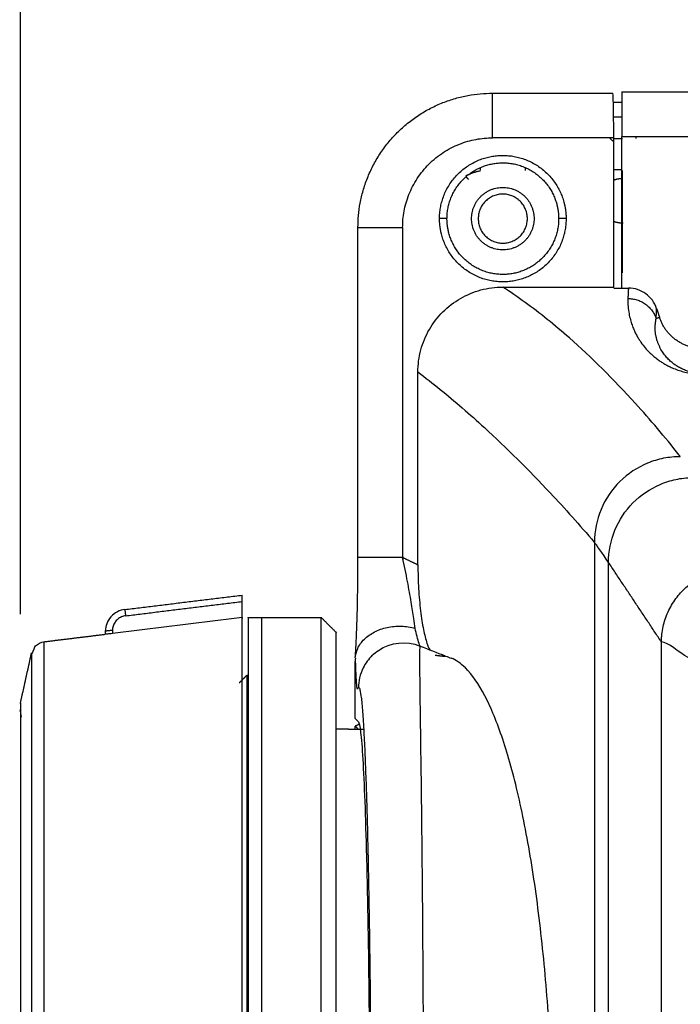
# Model space of a CAD drawing. Header units: millimetres. Extents: x 9946 to 11276, y -3292 to -1962.
# Tile 138 of 170: x 10771 to 10815, y -2137 to -2071. Entities that reach past the tile are written whole.
import ezdxf

# ---------------------------------------------------------------- set-up
doc = ezdxf.new("R2010")
doc.units = ezdxf.units.MM
doc.layers.add('ROXX NEO lite', color=7, linetype='Continuous', true_color=0x000000)
doc.dimstyles.get("Standard").update_dxf_attribs({"dimscale": 10, "dimtxt": 2.5, "dimasz": 3, "dimexe": 1, "dimexo": 0.5, "dimgap": 0.8, "dimtad": 1, "dimtoh": 1, "dimdec": 1, "dimzin": 1, "dimdsep": 46, "dimtxsty": 'Standard', "dimblk": 'OPEN90', "dimcen": 2.5, "dimadec": 1, "dimazin": 1, "dimtfac": 1, "dimtdec": 4, "dimtix": 1, "dimtofl": 0, "dimtmove": 1, "dimatfit": 3, "dimldrblk": 'OPEN90', "dimfxl": 1, "dimtolj": 1, "dimtzin": 1, "dimarcsym": 0})

# ---------------------------------------------------------------- blocks, each defined once
blk = doc.blocks.new('*D6')
at = {"layer": 'Defpoints', "color": 0}
for p in [(11100.942, -2035.438), (10770.942, -2117.179), (11100.942, -2117.179)]:
    blk.add_point(p, dxfattribs=at)
at = {"layer": 'ROXX NEO lite', "color": 0, "lineweight": -2}
for p, q in [((10770.942, -2111.178), (10770.942, -2032.437)), ((11100.942, -2111.178), (11100.942, -2032.437)), ((10776.943, -2035.438), (11094.941, -2035.438))]:
    blk.add_line(p, q, dxfattribs=at)
at = {"layer": 'ROXX NEO lite', "color": 0}
for points in [[(10776.943, -2034.438), (10776.943, -2036.438), (10770.942, -2035.438)], [(11094.941, -2036.438), (11094.941, -2034.438), (11100.942, -2035.438)]]:
    blk.add_solid(points, dxfattribs=at)
at = {"layer": 'ROXX NEO lite', "color": 0, "insert": (10935.942, -2028.537), "char_height": 9.0015, "attachment_point": 5}
blk.add_mtext('\\A1;330.0', dxfattribs=at)

msp = doc.modelspace()

# ---------------------------------------------------------------- linework, layer by layer
at = {"layer": 'ROXX NEO lite', "color": 18, "true_color": 0x000000}
for points, weights in [([(10793.609, -2085.189), (10793.609, -2076.16), (10802.638, -2076.16)], [1, 0.707106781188, 1]), ([(10793.609, -2085.189), (10793.609, -2076.16), (10802.638, -2076.16)], [1, 0.707106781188, 1]), ([(10811.338, -2076.06), (10811.338, -2076.06), (10811.338, -2079.06)], [1, 0.707106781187, 1]), ([(10811.338, -2076.06), (10811.338, -2076.06), (10811.338, -2079.06)], [1, 0.707106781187, 1]), ([(10786.238, -2111.389), (10786.238, -2111.389), (10786.238, -2148.389)], [1, 0.707106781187, 1]), ([(10786.238, -2111.389), (10786.238, -2111.389), (10786.238, -2148.389)], [1, 0.707106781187, 1])]:
    msp.add_rational_spline(points, weights, degree=2, dxfattribs=at)
at = {"layer": 'ROXX NEO lite', "color": 18, "lineweight": -3, "true_color": 0x000000}
for points, weights in [([(10802.638, -2079.16), (10802.638, -2076.16), (10802.638, -2076.16)], [1, 0.707106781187, 1]), ([(10796.609, -2085.189), (10796.609, -2079.16), (10802.638, -2079.16)], [1, 0.707106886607, 1]), ([(10800.863, -2081.705), (10801.328, -2081.468), (10801.838, -2081.361)], [0.927825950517, 0.954781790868, 1]), ([(10807.461, -2083.557), (10807.588, -2084.065), (10807.588, -2084.589)], [1, 0.992482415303, 1]), ([(10806.976, -2083.678), (10807.088, -2084.127), (10807.088, -2084.589)], [1, 0.992482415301, 1]), ([(10799.588, -2084.589), (10799.588, -2084.589), (10799.088, -2084.589)], [1, 0.707106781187, 1]), ([(10799.216, -2085.621), (10799.088, -2085.113), (10799.088, -2084.589)], [1, 0.992482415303, 1]), ([(10799.701, -2085.5), (10799.588, -2085.051), (10799.588, -2084.589)], [1, 0.992482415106, 1]), ([(10807.588, -2084.589), (10807.088, -2084.589), (10807.088, -2084.589)], [1, 0.707106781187, 1]), ([(10793.609, -2085.189), (10793.609, -2085.189), (10796.609, -2085.189)], [1, 0.707106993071, 1]), ([(10811.773, -2089.259), (10811.751, -2089.594), (10811.739, -2089.955)], [1, 0.999983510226, 1]), ([(10811.739, -2089.955), (10813.181, -2089.956), (10813.637, -2091.309)], [1, 0.811153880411, 1]), ([(10813.637, -2091.309), (10813.649, -2090.963), (10813.668, -2090.64)], [1, 0.99998483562, 1]), ([(10816.738, -2093.315), (10814.548, -2093.315), (10813.864, -2091.234)], [1, 0.810041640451, 1]), ([(10796.609, -2107.354), (10797.124, -2107.604), (10797.638, -2107.853)], [1, 0.999999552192, 1]), ([(10777.956, -2110.857), (10777.952, -2110.857), (10778.004, -2111.279)], [1, 0.758234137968, 1]), ([(10785.838, -2147.463), (10785.838, -2112.281), (10785.838, -2111.401)], [1, 0.724580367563, 1]), ([(10787.138, -2111.389), (10787.138, -2111.389), (10787.138, -2148.389)], [1, 0.707106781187, 1]), ([(10791.138, -2148.389), (10791.138, -2111.389), (10791.138, -2111.389)], [1, 0.707106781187, 1]), ([(10777.125, -2112.272), (10776.638, -2112.274), (10776.638, -2112.346)], [1, 0.716296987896, 1]), ([(10792.138, -2148.389), (10792.138, -2112.389), (10792.138, -2112.389)], [1, 0.707106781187, 1]), ([(10772.54, -2148.389), (10772.54, -2113.022), (10772.54, -2113.022)], [1, 0.707106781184, 1]), ([(10771.686, -2113.798), (10771.686, -2113.806), (10771.686, -2148.389)], [1, 0.707188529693, 1]), ([(10770.942, -2117.162), (10770.942, -2117.162), (10770.942, -2148.389)], [1, 0.707106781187, 1])]:
    msp.add_rational_spline(points, weights, degree=2, dxfattribs=at)
at = {"layer": 'ROXX NEO lite', "color": 18, "true_color": 0x000000}
for points, degree in [([(10802.638, -2076.16), (10806.681, -2076.16), (10810.723, -2076.16)], 2), ([(10802.638, -2076.16), (10806.681, -2076.16), (10810.723, -2076.16)], 2), ([(10811.338, -2076.06), (10822.988, -2076.06), (10834.638, -2076.06)], 2), ([(10811.338, -2076.06), (10822.988, -2076.06), (10834.638, -2076.06)], 2), ([(10810.796, -2076.752), (10811.086, -2076.752), (10811.376, -2076.752)], 2), ([(10810.796, -2076.752), (10811.086, -2076.752), (10811.376, -2076.752)], 2), ([(10793.609, -2107.354), (10793.609, -2096.271), (10793.609, -2085.189)], 2), ([(10793.609, -2107.354), (10793.609, -2096.271), (10793.609, -2085.189)], 2), ([(10777.956, -2110.857), (10781.897, -2110.373), (10785.838, -2109.889)], 2), ([(10777.956, -2110.857), (10781.897, -2110.373), (10785.838, -2109.889)], 2), ([(10785.838, -2110.317), (10785.838, -2110.175), (10785.838, -2109.99), (10785.838, -2109.889), (10785.838, -2109.889)], 3), ([(10785.838, -2110.317), (10785.838, -2110.175), (10785.838, -2109.99), (10785.838, -2109.889), (10785.838, -2109.889)], 3), ([(10785.838, -2111.401), (10785.838, -2110.859), (10785.838, -2110.317)], 2), ([(10785.838, -2111.401), (10785.838, -2110.859), (10785.838, -2110.317)], 2), ([(10786.238, -2111.389), (10786.688, -2111.389), (10787.138, -2111.389)], 2), ([(10786.238, -2111.389), (10786.688, -2111.389), (10787.138, -2111.389)], 2), ([(10787.138, -2111.389), (10789.138, -2111.389), (10791.138, -2111.389)], 2), ([(10787.138, -2111.389), (10789.138, -2111.389), (10791.138, -2111.389)], 2), ([(10791.138, -2111.389), (10791.638, -2111.889), (10792.138, -2112.389)], 2), ([(10791.138, -2111.389), (10791.638, -2111.889), (10792.138, -2112.389)], 2), ([(10772.54, -2113.022), (10774.589, -2112.77), (10776.638, -2112.519)], 2), ([(10772.54, -2113.022), (10774.589, -2112.77), (10776.638, -2112.519)], 2), ([(10776.638, -2112.346), (10776.638, -2112.433), (10776.638, -2112.52)], 2), ([(10776.638, -2112.346), (10776.638, -2112.433), (10776.638, -2112.52)], 2), ([(10770.942, -2117.162), (10771.314, -2115.48), (10771.686, -2113.798)], 2), ([(10770.942, -2117.162), (10771.314, -2115.48), (10771.686, -2113.798)], 2), ([(10793.426, -2118.185), (10793.426, -2116.269), (10793.426, -2114.352)], 2), ([(10793.426, -2118.185), (10793.426, -2116.269), (10793.426, -2114.352)], 2), ([(10793.442, -2114.122), (10793.44, -2114.142), (10793.439, -2114.161), (10793.438, -2114.181)], 3), ([(10793.442, -2114.122), (10793.44, -2114.142), (10793.439, -2114.161), (10793.438, -2114.181)], 3), ([(10786.138, -2115.289), (10785.888, -2115.539), (10785.638, -2115.789)], 2), ([(10786.138, -2115.289), (10785.888, -2115.539), (10785.638, -2115.789)], 2), ([(10786.282, -2115.289), (10786.21, -2115.289), (10786.138, -2115.289)], 2), ([(10786.282, -2115.289), (10786.21, -2115.289), (10786.138, -2115.289)], 2), ([(10770.895, -2117.594), (10770.918, -2117.714), (10770.956, -2117.914), (10770.995, -2118.087)], 3), ([(10770.895, -2117.594), (10770.918, -2117.714), (10770.956, -2117.914), (10770.995, -2118.087)], 3), ([(10793.426, -2118.185), (10793.533, -2118.292), (10793.64, -2118.399)], 2), ([(10793.426, -2118.185), (10793.533, -2118.292), (10793.64, -2118.399)], 2), ([(10793.723, -2118.564), (10793.574, -2118.63), (10793.426, -2118.695)], 2), ([(10793.723, -2118.564), (10793.574, -2118.63), (10793.426, -2118.695)], 2), ([(10793.426, -2118.889), (10793.426, -2118.792), (10793.426, -2118.695)], 2), ([(10793.426, -2118.889), (10793.426, -2118.792), (10793.426, -2118.695)], 2), ([(10793.64, -2118.399), (10793.691, -2118.451), (10793.792, -2118.928), (10793.938, -2120.754), (10794.071, -2123.618), (10794.186, -2127.349), (10794.282, -2131.905), (10794.352, -2137.048), (10794.395, -2142.609), (10794.41, -2148.384), (10794.395, -2154.167), (10794.352, -2159.75), (10794.281, -2164.917), (10794.185, -2169.481), (10794.069, -2173.2), (10793.936, -2176.046), (10793.791, -2177.854), (10793.691, -2178.328), (10793.64, -2178.379)], 3), ([(10793.64, -2118.399), (10793.691, -2118.451), (10793.792, -2118.928), (10793.938, -2120.754), (10794.071, -2123.618), (10794.186, -2127.349), (10794.282, -2131.905), (10794.352, -2137.048), (10794.395, -2142.609), (10794.41, -2148.384), (10794.395, -2154.167), (10794.352, -2159.75), (10794.281, -2164.917), (10794.185, -2169.481), (10794.069, -2173.2), (10793.936, -2176.046), (10793.791, -2177.854), (10793.691, -2178.328), (10793.64, -2178.379)], 3), ([(10792.986, -2118.889), (10792.562, -2118.889), (10792.138, -2118.889)], 2), ([(10792.986, -2118.889), (10792.562, -2118.889), (10792.138, -2118.889)], 2)]:
    msp.add_open_spline(points, degree=degree, dxfattribs=at)
at = {"layer": 'ROXX NEO lite', "color": 18, "lineweight": -3, "true_color": 0x000000}
for points, knots in [([(10810.786, -2079.16), (10810.786, -2078.82), (10810.783, -2078.182), (10810.774, -2077.304), (10810.759, -2076.628), (10810.741, -2076.24), (10810.729, -2076.159), (10810.723, -2076.159)], [0, 0, 0, 0, 0.989402, 1.978805, 2.968207, 3.957609, 4.772121, 4.772121, 4.772121, 4.772121]), ([(10797.638, -2094.889), (10797.638, -2094.392), (10797.834, -2092.899), (10799.119, -2090.67), (10801.348, -2089.384), (10802.841, -2089.189), (10803.338, -2089.189)], [-9.151929, -9.151929, -9.151929, -9.151929, -7.626702, -4.575835, -1.524968, 0, 0, 0, 0]), ([(10815.256, -2100.589), (10815.229, -2100.555), (10814.25, -2099.286), (10811.742, -2096.355), (10808.308, -2092.929), (10805.329, -2090.542), (10803.837, -2089.514), (10803.338, -2089.189)], [-57.635413, -57.635413, -57.635413, -57.635413, -57.23728, -42.927959, -21.463979, -7.154659, 0, 0, 0, 0]), ([(10811.739, -2089.955), (10811.735, -2090.149), (10811.742, -2090.517), (10811.808, -2090.985), (10811.901, -2091.387), (10812.012, -2091.739), (10812.137, -2092.052), (10812.268, -2092.327), (10812.399, -2092.562), (10812.518, -2092.766), (10812.842, -2093.213), (10813.102, -2093.498), (10813.364, -2093.752), (10813.608, -2093.955), (10813.838, -2094.127), (10814.057, -2094.271), (10814.259, -2094.391), (10814.47, -2094.501), (10814.597, -2094.565), (10815.004, -2094.738), (10815.383, -2094.856), (10815.752, -2094.946), (10816.241, -2095.02), (10816.561, -2095.035), (10816.721, -2095.036)], [0, 0, 0, 0, 1.333208, 2.666444, 3.999681, 5.332918, 6.666155, 7.999391, 9.332628, 10.665865, 11.999101, 13.332338, 14.665575, 15.998811, 17.332048, 18.665285, 19.998522, 21.331758, 22.664995, 23.998232, 25.331468, 26.664705, 27.997942, 29.331178, 29.331178, 29.331178, 29.331178]), ([(10816.7, -2094.992), (10816.655, -2094.992), (10816.55, -2094.988), (10816.387, -2094.974), (10816.215, -2094.95), (10816.048, -2094.917), (10815.89, -2094.878), (10815.741, -2094.833), (10815.599, -2094.783), (10815.462, -2094.727), (10815.328, -2094.666), (10815.198, -2094.598), (10815.069, -2094.524), (10814.943, -2094.444), (10814.82, -2094.356), (10814.699, -2094.262), (10814.581, -2094.16), (10814.466, -2094.05), (10814.355, -2093.933), (10814.248, -2093.806), (10814.144, -2093.671), (10814.046, -2093.527), (10813.953, -2093.372), (10813.867, -2093.205), (10813.788, -2093.027), (10813.718, -2092.838), (10813.66, -2092.64), (10813.616, -2092.435), (10813.585, -2092.223), (10813.57, -2092.005), (10813.572, -2091.778), (10813.593, -2091.542), (10813.62, -2091.387), (10813.637, -2091.309)], [-28.349148, -28.349148, -28.349148, -28.349148, -28.175478, -27.943252, -27.677033, -27.381969, -27.066339, -26.732661, -26.376562, -25.993247, -25.578357, -25.128218, -24.639586, -24.109413, -23.534959, -22.91408, -22.244374, -21.521566, -20.740039, -19.894017, -18.977774, -17.98535, -16.908079, -15.733417, -14.44765, -13.04141, -11.528341, -9.93007, -8.237734, -6.422932, -4.455828, -2.317917, 0, 0, 0, 0]), ([(10797.638, -2094.889), (10798.136, -2095.268), (10799.626, -2096.443), (10802.598, -2099.011), (10806.046, -2102.439), (10808.5, -2105.179), (10809.475, -2106.331)], [0, 0, 0, 0, 7.10119, 21.303573, 42.607148, 56.809532, 56.809532, 56.809532, 56.809532]), ([(10815.256, -2100.589), (10814.882, -2100.588), (10814.132, -2100.661), (10812.688, -2101.093), (10811.087, -2102.151), (10809.793, -2104.071), (10809.489, -2105.589), (10809.489, -2106.348)], [-9.217539, -9.217539, -9.217539, -9.217539, -8.065573, -6.91335, -4.608906, -2.304462, 0, 0, 0, 0]), ([(10810.439, -2107.696), (10810.439, -2106.957), (10810.73, -2105.476), (10811.975, -2103.59), (10813.532, -2102.528), (10814.947, -2102.079), (10815.685, -2101.995), (10816.054, -2101.989)], [-9.017538, -9.017538, -9.017538, -9.017538, -6.76314, -4.50876, -2.25438, -1.12719, 0, 0, 0, 0]), ([(10797.448, -2112.122), (10797.425, -2111.921), (10797.354, -2111.384), (10797.189, -2110.339), (10796.935, -2108.942), (10796.725, -2107.902), (10796.609, -2107.354)], [-5.374772, -5.374772, -5.374772, -5.374772, -4.441799, -3.113117, -1.645307, 0, 0, 0, 0]), ([(10797.638, -2107.853), (10797.638, -2108.404), (10797.669, -2109.463), (10797.801, -2110.992), (10798.003, -2112.252), (10798.205, -2113.052), (10798.365, -2113.438), (10798.428, -2113.561)], [-9.09256, -9.09256, -9.09256, -9.09256, -7.577133, -6.061707, -4.54628, -3.030853, -2.049523, -2.049523, -2.049523, -2.049523]), ([(10813.988, -2113.036), (10813.989, -2112.999), (10813.991, -2112.905), (10813.999, -2112.736), (10814.026, -2112.433), (10814.125, -2111.837), (10814.399, -2111.008), (10814.938, -2110.095), (10815.833, -2109.107), (10817.313, -2108.235), (10818.58, -2108.067), (10819.177, -2108.089)], [0, 0, 0, 0, 0.126429, 0.252857, 0.505712, 1.011422, 2.022841, 3.034261, 4.045681, 6.06852, 8.091359, 8.091359, 8.091359, 8.091359]), ([(10778.004, -2111.279), (10777.907, -2111.291), (10777.719, -2111.343), (10777.475, -2111.495), (10777.285, -2111.706), (10777.156, -2111.97), (10777.125, -2112.168), (10777.125, -2112.272)], [0, 0, 0, 0, 0.295954, 0.582958, 0.863218, 1.152222, 1.468765, 1.468765, 1.468765, 1.468765]), ([(10793.431, -2114.096), (10793.446, -2113.888), (10793.563, -2113.435), (10794, -2112.827), (10794.695, -2112.331), (10795.563, -2112.026), (10796.513, -2111.94), (10797.156, -2112.039), (10797.448, -2112.122)], [-5.652284, -5.652284, -5.652284, -5.652284, -4.805909, -3.844727, -2.883545, -1.922364, -0.961182, 0, 0, 0, 0]), ([(10797.765, -2113.3), (10797.749, -2113.252), (10797.698, -2113.083), (10797.595, -2112.708), (10797.497, -2112.319), (10797.448, -2112.122)], [-2.257012, -2.257012, -2.257012, -2.257012, -1.783392, -0.827866, 0, 0, 0, 0]), ([(10794.574, -2113.933), (10794.7, -2113.812), (10794.839, -2113.7), (10794.99, -2113.6), (10795.821, -2113.046), (10796.869, -2112.941), (10797.787, -2113.309)], [1.695433, 1.695433, 1.695433, 1.695433, 2.267737, 2.267737, 2.267737, 5.487481, 5.487481, 5.487481, 5.487481]), ([(10797.788, -2113.308), (10797.772, -2113.298), (10797.746, -2113.448), (10797.743, -2114.799), (10797.777, -2117.343), (10797.826, -2120.732), (10797.882, -2125.151), (10797.933, -2130.295), (10797.973, -2136.039), (10797.998, -2142.135), (10798.008, -2148.418), (10797.998, -2154.723), (10797.972, -2160.933), (10797.93, -2166.74), (10797.878, -2171.942), (10797.827, -2175.997), (10797.781, -2179.187), (10797.744, -2181.95), (10797.743, -2183.272), (10797.771, -2183.476), (10797.789, -2183.468)], [-109.405513, -109.405513, -109.405513, -109.405513, -104.66258, -98.505957, -92.349335, -86.192713, -80.03609, -73.879468, -67.722846, -61.566223, -55.409601, -49.252979, -43.096356, -36.939734, -30.783112, -24.626489, -18.469867, -12.313245, -6.156622, -1.272798, -1.272798, -1.272798, -1.272798]), ([(10813.988, -2183.742), (10813.988, -2183.562), (10813.988, -2183.102), (10813.988, -2182.293), (10813.988, -2181.251), (10813.988, -2180.028), (10813.988, -2178.405), (10813.988, -2176.404), (10813.988, -2173.25), (10813.988, -2169.391), (10813.988, -2164.871), (10813.988, -2160.442), (10813.988, -2154.634), (10813.988, -2147.511), (10813.988, -2139.059), (10813.988, -2130.586), (10813.988, -2121.976), (10813.988, -2116.061), (10813.988, -2113.036)], [-70.706142, -70.706142, -70.706142, -70.706142, -70.15375, -69.601358, -68.496575, -67.391791, -66.287008, -64.077441, -61.867874, -57.44874, -53.029606, -48.610472, -44.191338, -35.35307, -26.514802, -17.676534, -8.838266, 0, 0, 0, 0]), ([(10794.575, -2113.934), (10794.319, -2114.181), (10793.795, -2114.901), (10793.648, -2115.685), (10793.648, -2116.101)], [-2.5365, -2.5365, -2.5365, -2.5365, -1.518244, 0, 0, 0, 0]), ([(10793.427, -2114.18), (10793.442, -2114.677), (10793.473, -2115.488), (10793.512, -2116.026), (10793.54, -2116.171), (10793.552, -2116.194)], [0, 0, 0, 0, 1.995621, 3.991242, 5.348435, 5.348435, 5.348435, 5.348435]), ([(10799.874, -2182.648), (10800.193, -2182.525), (10800.962, -2181.997), (10802.153, -2180.292), (10803.371, -2177.314), (10804.443, -2173.422), (10805.354, -2168.624), (10806.049, -2163.219), (10806.517, -2157.401), (10806.752, -2151.243), (10806.742, -2145.043), (10806.49, -2138.947), (10806.013, -2133.231), (10805.319, -2127.942), (10804.417, -2123.254), (10803.359, -2119.432), (10802.153, -2116.489), (10800.967, -2114.786), (10800.196, -2114.254), (10799.875, -2114.13)], [1.951586, 1.951586, 1.951586, 1.951586, 6.344317, 12.688634, 19.032952, 25.377269, 31.721586, 38.065903, 44.41022, 50.754537, 57.098855, 63.443172, 69.787489, 76.131806, 82.476123, 88.82044, 95.164758, 101.509075, 105.910209, 105.910209, 105.910209, 105.910209]), ([(10793.648, -2116.101), (10793.674, -2116.077), (10793.729, -2116.139), (10793.816, -2116.606), (10793.907, -2117.52), (10793.993, -2118.815), (10794.069, -2120.353), (10794.136, -2122.047), (10794.198, -2123.932), (10794.255, -2126.035), (10794.306, -2128.344), (10794.352, -2130.823), (10794.391, -2133.451), (10794.424, -2136.209), (10794.45, -2139.076), (10794.469, -2142.027), (10794.481, -2145.034), (10794.486, -2148.069), (10794.483, -2151.107), (10794.472, -2154.122), (10794.455, -2157.088), (10794.43, -2159.976), (10794.399, -2162.759), (10794.361, -2165.418), (10794.316, -2167.934), (10794.266, -2170.274), (10794.21, -2172.413), (10794.149, -2174.375), (10794.078, -2176.227), (10793.996, -2177.931), (10793.904, -2179.302), (10793.812, -2180.201), (10793.736, -2180.595), (10793.691, -2180.675), (10793.675, -2180.683)], [0, 0, 0, 0, 2.94987, 6.371772, 10.085697, 13.722929, 16.951564, 19.958894, 22.948641, 25.987543, 29.024913, 32.05069, 35.078334, 38.110382, 41.14483, 44.181944, 47.221349, 50.261325, 53.30107, 56.340691, 59.379824, 62.417361, 65.449714, 68.476511, 71.511295, 74.553761, 77.553996, 80.544478, 83.730774, 87.374218, 91.304928, 95.000187, 98.26502, 100.111394, 100.111394, 100.111394, 100.111394])]:
    msp.add_open_spline(points, degree=3, knots=knots, dxfattribs=at)
for points, degree in [([(10810.778, -2077.746), (10811.058, -2077.745), (10811.338, -2077.745)], 2), ([(10810.786, -2079.16), (10806.712, -2079.16), (10802.638, -2079.16)], 2), ([(10810.534, -2079.189), (10810.634, -2079.288), (10810.733, -2079.388)], 2), ([(10810.786, -2089.189), (10810.786, -2084.174), (10810.786, -2079.16)], 2), ([(10810.786, -2079.193), (10811.076, -2079.193), (10811.367, -2079.193)], 2), ([(10811.338, -2089.259), (10811.338, -2084.159), (10811.338, -2079.06)], 2), ([(10811.338, -2079.06), (10822.988, -2079.06), (10834.638, -2079.06)], 2), ([(10812.283, -2079.193), (10812.283, -2079.126), (10812.283, -2079.06)], 2), ([(10801.838, -2081.316), (10801.838, -2081.234), (10801.838, -2081.152)], 2), ([(10804.838, -2081.152), (10804.838, -2081.247), (10804.838, -2081.343)], 2), ([(10810.795, -2081.279), (10811.067, -2081.279), (10811.338, -2081.279)], 2), ([(10811.383, -2088.239), (10811.383, -2084.798), (10811.383, -2081.357)], 2), ([(10801.041, -2081.957), (10800.956, -2081.873), (10800.872, -2081.788)], 2), ([(10796.609, -2085.189), (10796.609, -2096.271), (10796.609, -2107.354)], 2), ([(10803.338, -2089.189), (10807.062, -2089.189), (10810.786, -2089.189)], 2), ([(10810.733, -2089.189), (10810.733, -2089.189), (10810.733, -2089.189)], 2), ([(10810.796, -2089.259), (10811.122, -2089.259), (10811.447, -2089.259), (10811.773, -2089.259)], 3), ([(10813.668, -2090.64), (10813.6, -2090.432), (10813.406, -2090.06), (10812.955, -2089.609), (10812.393, -2089.326), (10811.987, -2089.259), (10811.773, -2089.259)], 3), ([(10813.668, -2090.64), (10813.766, -2090.937), (10813.864, -2091.234)], 2), ([(10813.864, -2091.234), (10813.75, -2091.271), (10813.637, -2091.309)], 2), ([(10797.638, -2107.853), (10797.638, -2101.371), (10797.638, -2094.889)], 2), ([(10809.489, -2106.348), (10809.489, -2120.322), (10809.489, -2148.389), (10809.489, -2176.456), (10809.489, -2190.43)], 3), ([(10810.439, -2107.696), (10810.04, -2107.1), (10809.577, -2106.448), (10809.489, -2106.348)], 3), ([(10796.643, -2107.49), (10796.643, -2107.402), (10796.643, -2107.315)], 2), ([(10810.439, -2189.083), (10810.438, -2175.48), (10810.439, -2148.39), (10810.439, -2121.299), (10810.439, -2107.696)], 3), ([(10813.988, -2113.036), (10812.214, -2110.366), (10810.439, -2107.696)], 2), ([(10778.004, -2111.279), (10781.921, -2110.798), (10785.838, -2110.317)], 2), ([(10785.838, -2111.401), (10784.87, -2111.519), (10782.934, -2111.757), (10780.03, -2112.113), (10778.094, -2112.35), (10777.125, -2112.469)], 3), ([(10777.125, -2112.469), (10777.061, -2112.477), (10776.933, -2112.492), (10776.773, -2112.509), (10776.701, -2112.516), (10776.676, -2112.518)], 3), ([(10777.125, -2112.272), (10777.125, -2112.37), (10777.125, -2112.469)], 2), ([(10797.787, -2113.309), (10798.342, -2113.532), (10798.903, -2113.753), (10799.465, -2113.972)], 3), ([(10815.788, -2114.089), (10815.117, -2113.738), (10814.48, -2113.042), (10813.988, -2113.036)], 3), ([(10794.589, -2113.95), (10794.589, -2113.95), (10794.589, -2113.95), (10794.589, -2113.951)], 3), ([(10794.59, -2113.951), (10794.59, -2113.951), (10794.59, -2113.951), (10794.59, -2113.952)], 3), ([(10799.446, -2114.022), (10799.125, -2113.984), (10798.803, -2113.945)], 2), ([(10799.498, -2113.985), (10799.623, -2114.034), (10799.749, -2114.082), (10799.875, -2114.131)], 3), ([(10793.571, -2116.099), (10793.57, -2116.134), (10793.569, -2116.169), (10793.569, -2116.204)], 3), ([(10793.426, -2118.695), (10793.522, -2118.792), (10793.619, -2118.889)], 2), ([(10792.986, -2118.889), (10793.303, -2118.889), (10793.619, -2118.889)], 2), ([(10793.619, -2118.889), (10793.806, -2118.889), (10793.993, -2118.889)], 2)]:
    msp.add_open_spline(points, degree=degree, dxfattribs=at)
for points, weights, knots in [([(10799.088, -2084.589), (10799.088, -2080.831), (10802.818, -2080.371), (10806.548, -2079.911), (10807.461, -2083.557)], [1, 0.749128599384, 1, 0.749128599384, 1], [0, 0, 0, 6.154431, 6.154431, 12.308862, 12.308862, 12.308862]), ([(10799.588, -2084.589), (10799.588, -2081.273), (10802.88, -2080.867), (10806.171, -2080.461), (10806.976, -2083.678)], [1, 0.749128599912, 1, 0.749128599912, 1], [-10.86076, -10.86076, -10.86076, -5.43038, -5.43038, 0, 0, 0]), ([(10810.825, -2081.98), (10811.074, -2081.889), (10811.338, -2081.889), (10811.356, -2081.889), (10811.373, -2081.889)], [0.895383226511, 0.931821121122, 1, 0.995217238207, 0.990590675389], [1.807726, 1.807726, 1.807726, 2.3561945, 2.3561945, 2.3946697, 2.3946697, 2.3946697]), ([(10801.238, -2084.589), (10801.238, -2082.489), (10803.338, -2082.489), (10805.438, -2082.489), (10805.438, -2084.589)], [1, 0.707106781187, 1, 0.707106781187, 1], [0, 0, 0, 3.298672, 3.298672, 6.597345, 6.597345, 6.597345]), ([(10804.988, -2084.589), (10804.988, -2082.939), (10803.338, -2082.939), (10801.688, -2082.939), (10801.688, -2084.589)], [1, 0.707106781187, 1, 0.707106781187, 1], [-5.183628, -5.183628, -5.183628, -2.591814, -2.591814, 0, 0, 0]), ([(10807.588, -2084.589), (10807.588, -2088.347), (10803.859, -2088.807), (10800.129, -2089.267), (10799.216, -2085.621)], [1, 0.749128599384, 1, 0.749128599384, 1], [0, 0, 0, 6.154431, 6.154431, 12.308862, 12.308862, 12.308862]), ([(10807.088, -2084.589), (10807.088, -2087.905), (10803.797, -2088.311), (10800.506, -2088.717), (10799.701, -2085.5)], [1, 0.749128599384, 1, 0.749128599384, 1], [-10.86076, -10.86076, -10.86076, -5.43038, -5.43038, 0, 0, 0]), ([(10805.438, -2084.589), (10805.438, -2086.689), (10803.338, -2086.689), (10801.238, -2086.689), (10801.238, -2084.589)], [1, 0.707106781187, 1, 0.707106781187, 1], [0, 0, 0, 3.298672, 3.298672, 6.597345, 6.597345, 6.597345]), ([(10801.688, -2084.589), (10801.688, -2086.239), (10803.338, -2086.239), (10804.988, -2086.239), (10804.988, -2084.589)], [1, 0.707106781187, 1, 0.707106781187, 1], [-5.183628, -5.183628, -5.183628, -2.591814, -2.591814, 0, 0, 0]), ([(10811.429, -2084.886), (10811.384, -2084.889), (10811.338, -2084.889), (10811.071, -2084.889), (10810.82, -2084.796)], [0.976362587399, 0.987661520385, 1, 0.931195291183, 0.894716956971], [2.256937, 2.256937, 2.256937, 2.3561945, 2.3561945, 2.9096975, 2.9096975, 2.9096975]), ([(10796.609, -2107.354), (10795.366, -2107.354), (10794.488, -2107.354), (10793.609, -2107.354), (10793.609, -2107.354)], [1, 0.923877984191, 1, 0.923877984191, 1], [0, 0, 0, 2.356218, 2.356218, 4.712435, 4.712435, 4.712435]), ([(10786.138, -2115.289), (10786.138, -2115.289), (10786.138, -2148.389), (10786.138, -2181.489), (10786.138, -2181.489)], [1, 0.707106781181, 1, 0.707106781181, 1], [0, 0, 0, 51.993441, 51.993441, 103.986881, 103.986881, 103.986881])]:
    msp.add_rational_spline(points, weights, degree=2, knots=knots, dxfattribs=at)
at = {"layer": 'ROXX NEO lite', "color": 18, "true_color": 0x000000}
for points, knots in [([(10793.431, -2114.096), (10793.451, -2113.812), (10793.471, -2113.487), (10793.489, -2113.134), (10793.512, -2112.665), (10793.533, -2112.143), (10793.549, -2111.589), (10793.568, -2110.977), (10793.583, -2110.326), (10793.592, -2109.655), (10793.603, -2108.907), (10793.609, -2108.135), (10793.609, -2107.364)], [0.420807, 0.420807, 0.420807, 0.420807, 1.842275, 1.842275, 1.842275, 3.728024, 3.728024, 3.728024, 5.809819, 5.809819, 5.809819, 8.130267, 8.130267, 8.130267, 8.130267]), ([(10793.431, -2114.096), (10793.451, -2113.812), (10793.471, -2113.487), (10793.489, -2113.134), (10793.512, -2112.665), (10793.533, -2112.143), (10793.549, -2111.589), (10793.568, -2110.977), (10793.583, -2110.326), (10793.592, -2109.655), (10793.603, -2108.907), (10793.609, -2108.135), (10793.609, -2107.364)], [0.420807, 0.420807, 0.420807, 0.420807, 1.842275, 1.842275, 1.842275, 3.728024, 3.728024, 3.728024, 5.809819, 5.809819, 5.809819, 8.130267, 8.130267, 8.130267, 8.130267]), ([(10777.956, -2110.857), (10777.786, -2110.878), (10777.445, -2110.978), (10776.992, -2111.325), (10776.715, -2111.785), (10776.644, -2112.133), (10776.639, -2112.301)], [-2.20822, -2.20822, -2.20822, -2.20822, -1.656165, -1.10411, -0.552055, -0.045191, -0.045191, -0.045191, -0.045191]), ([(10777.956, -2110.857), (10777.786, -2110.878), (10777.445, -2110.978), (10776.992, -2111.325), (10776.715, -2111.785), (10776.644, -2112.133), (10776.639, -2112.301)], [-2.20822, -2.20822, -2.20822, -2.20822, -1.656165, -1.10411, -0.552055, -0.045191, -0.045191, -0.045191, -0.045191]), ([(10771.736, -2113.818), (10771.813, -2113.619), (10771.926, -2113.337), (10772.114, -2113.148), (10772.32, -2113.049), (10772.54, -2113.022)], [0.111798, 0.111798, 0.111798, 0.111798, 0.312673, 0.312673, 1.394723, 1.394723, 1.394723, 1.394723]), ([(10771.736, -2113.818), (10771.813, -2113.619), (10771.926, -2113.337), (10772.114, -2113.148), (10772.32, -2113.049), (10772.54, -2113.022)], [0.111798, 0.111798, 0.111798, 0.111798, 0.312673, 0.312673, 1.394723, 1.394723, 1.394723, 1.394723])]:
    msp.add_open_spline(points, degree=3, knots=knots, dxfattribs=at)

# ---------------------------------------------------------------- dimensions: what is measured, and where the dimension line sits
at = {"layer": 'ROXX NEO lite', "color": 5, "true_color": 0x0000ff}
dim = msp.add_linear_dim(base=(11100.942, -2035.438), p1=(10770.942, -2117.179), p2=(11100.942, -2117.179), dimstyle='Standard', override={"dimscale": 3.0005, "dimtxt": 3, "dimasz": 2, "dimexe": 1, "dimexo": 2, "dimgap": 0.8, "dimtad": 1, "dimtih": 0, "dimtoh": 0, "dimdec": 1, "dimlfac": 1, "dimzin": 1, "dimtxsty": 'Standard', "dimsah": 0, "dimcen": 2.5, "dimadec": 1, "dimazin": 1, "dimtix": 0, "dimtmove": 0, "dimtzin": 1}, dxfattribs=at)
dim.commit()
dim.dimension.update_dxf_attribs({"geometry": '*D6', "text_midpoint": (10935.942, -2028.537)})

doc.saveas('drawing.dxf')
